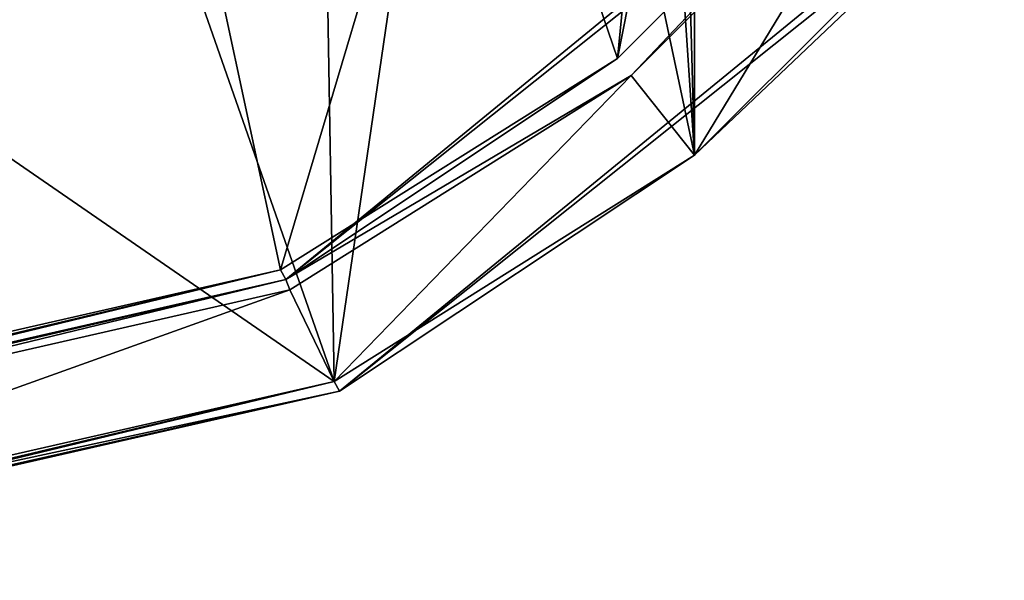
# Model space of a CAD drawing. Header units: millimetres. Extents: x -155 to 35, y -48 to 35.
# Tile 241 of 256: x 9 to 27, y -35 to -25. Entities that reach past the tile are written whole.
import ezdxf

# ---------------------------------------------------------------- set-up
doc = ezdxf.new("R2010")
doc.units = ezdxf.units.MM
doc.header["$LTSCALE"] = 65.185185
for name, color, linetype in [('1', 7, 'CONTINUOUS'), ('13', 7, 'CONTINUOUS'), ('15', 7, 'CONTINUOUS'), ('17', 7, 'CONTINUOUS'), ('2', 7, 'CONTINUOUS'), ('32', 7, 'CONTINUOUS'), ('34', 7, 'CONTINUOUS'), ('35', 7, 'CONTINUOUS'), ('37', 7, 'CONTINUOUS')]:
    doc.layers.add(name, color=color, linetype=linetype)

msp = doc.modelspace()

# ---------------------------------------------------------------- linework, layer by layer
at = {"layer": '1', "linetype": 'CONTINUOUS'}
for points in [[(21.534, -27.018), (21.534, 27.018), (20.8, 0), (21.534, -27.018)], [(27.008, -21.547), (21.534, 27.018), (21.534, -27.018), (27.008, -21.547)], [(20.091, -5.386), (21.534, -27.018), (20.8, 0), (20.091, -5.386)], [(18.011, -10.404), (21.534, -27.018), (20.091, -5.386), (18.011, -10.404)], [(14.703, -14.713), (14.98, -31.134), (18.011, -10.404), (14.703, -14.713)], [(14.98, -31.134), (21.534, -27.018), (18.011, -10.404), (14.98, -31.134)], [(10.392, -18.018), (14.98, -31.134), (14.703, -14.713), (10.392, -18.018)], [(0, -20.8), (14.98, -31.134), (10.392, -18.018), (0, -20.8)], [(0, -34.55), (14.98, -31.134), (0, -20.8), (0, -34.55)]]:
    msp.add_3dface(points, dxfattribs=at)
at = {"layer": '13', "linetype": 'CONTINUOUS'}
for points in [[(15.077, -31.309, -6.8), (27.169, -21.666, -6.8), (15.077, -31.309, -0.2), (15.077, -31.309, -6.8)], [(15.077, -31.309, -0.2), (27.169, -21.666, -6.8), (27.169, -21.666, -0.2), (15.077, -31.309, -0.2)], [(0, -34.75, -6.8), (15.077, -31.309, -6.8), (0, -34.75, -0.2), (0, -34.75, -6.8)], [(0, -34.75, -0.2), (15.077, -31.309, -6.8), (15.077, -31.309, -0.2), (0, -34.75, -0.2)]]:
    msp.add_3dface(points, dxfattribs=at)
at = {"layer": '15', "linetype": 'CONTINUOUS'}
for points in [[(25.562, -20.393, -7), (21.534, -27.018, -7), (20.381, -25.571, -7), (25.562, -20.393, -7)], [(27.008, -21.547, -7), (21.534, -27.018, -7), (25.562, -20.393, -7), (27.008, -21.547, -7)], [(20.381, -25.571, -7), (14.98, -31.134, -7), (14.178, -29.467, -7), (20.381, -25.571, -7)], [(21.534, -27.018, -7), (14.98, -31.134, -7), (20.381, -25.571, -7), (21.534, -27.018, -7)], [(14.98, -31.134, -7), (0, -34.55, -7), (14.178, -29.467, -7), (14.98, -31.134, -7)], [(14.178, -29.467, -7), (0, -34.55, -7), (0, -32.7, -7), (14.178, -29.467, -7)]]:
    msp.add_3dface(points, dxfattribs=at)
at = {"layer": '17', "linetype": 'CONTINUOUS'}
for points in [[(25.41, -20.263, -6.8), (14.101, -29.281, -6.8), (25.41, -20.263, -2.2), (25.41, -20.263, -6.8)], [(25.41, -20.263, -2.2), (14.101, -29.281, -6.8), (14.101, -29.281, -2.2), (25.41, -20.263, -2.2)], [(0, -32.5, -6.8), (0, -32.5, -2.2), (14.101, -29.281, -2.2), (0, -32.5, -6.8)], [(14.101, -29.281, -6.8), (0, -32.5, -6.8), (14.101, -29.281, -2.2), (14.101, -29.281, -6.8)]]:
    msp.add_3dface(points, dxfattribs=at)
at = {"layer": '2', "linetype": 'CONTINUOUS'}
for points in [[(25.249, -20.144, -2), (20.132, -25.259, -2), (23.862, -6.38, -2), (25.249, -20.144, -2)], [(23.862, -6.38, -2), (20.132, -25.259, -2), (21.396, -12.34, -2), (23.862, -6.38, -2)], [(21.396, -12.34, -2), (20.132, -25.259, -2), (17.471, -17.46, -2), (21.396, -12.34, -2)], [(17.471, -17.46, -2), (14.004, -29.106, -2), (12.354, -21.388, -2), (17.471, -17.46, -2)], [(20.132, -25.259, -2), (14.004, -29.106, -2), (17.471, -17.46, -2), (20.132, -25.259, -2)], [(14.004, -29.106, -2), (0, -32.3, -2), (12.354, -21.388, -2), (14.004, -29.106, -2)], [(12.354, -21.388, -2), (0, -32.3, -2), (6.395, -23.858, -2), (12.354, -21.388, -2)]]:
    msp.add_3dface(points, dxfattribs=at)
at = {"layer": '32', "linetype": 'CONTINUOUS'}
for points in [[(27.008, -21.547), (21.534, -27.018), (27.169, -21.666, -0.2), (27.008, -21.547)], [(21.534, -27.018), (15.077, -31.309, -0.2), (27.169, -21.666, -0.2), (21.534, -27.018)], [(21.534, -27.018), (14.98, -31.134), (15.077, -31.309, -0.2), (21.534, -27.018)], [(14.98, -31.134), (0, -34.55), (15.077, -31.309, -0.2), (14.98, -31.134)], [(15.077, -31.309, -0.2), (0, -34.55), (0, -34.691, -0.059), (15.077, -31.309, -0.2)], [(0, -34.75, -0.2), (15.077, -31.309, -0.2), (0, -34.691, -0.059), (0, -34.75, -0.2)]]:
    msp.add_3dface(points, dxfattribs=at)
at = {"layer": '34', "linetype": 'CONTINUOUS'}
for points in [[(27.169, -21.666, -6.8), (15.077, -31.309, -6.8), (27.008, -21.547, -7), (27.169, -21.666, -6.8)], [(15.077, -31.309, -6.8), (21.534, -27.018, -7), (27.008, -21.547, -7), (15.077, -31.309, -6.8)], [(15.077, -31.309, -6.8), (14.98, -31.134, -7), (21.534, -27.018, -7), (15.077, -31.309, -6.8)], [(15.077, -31.309, -6.8), (0, -34.75, -6.8), (14.98, -31.134, -7), (15.077, -31.309, -6.8)], [(14.98, -31.134, -7), (0, -34.75, -6.8), (0, -34.691, -6.941), (14.98, -31.134, -7)], [(0, -34.55, -7), (14.98, -31.134, -7), (0, -34.691, -6.941), (0, -34.55, -7)]]:
    msp.add_3dface(points, dxfattribs=at)
at = {"layer": '35', "linetype": 'CONTINUOUS'}
for points in [[(20.381, -25.571, -7), (14.101, -29.281, -6.8), (25.41, -20.263, -6.8), (20.381, -25.571, -7)], [(25.562, -20.393, -7), (20.381, -25.571, -7), (25.41, -20.263, -6.8), (25.562, -20.393, -7)], [(20.381, -25.571, -7), (14.178, -29.467, -7), (14.101, -29.281, -6.8), (20.381, -25.571, -7)], [(14.178, -29.467, -7), (0, -32.7, -7), (14.101, -29.281, -6.8), (14.178, -29.467, -7)], [(14.101, -29.281, -6.8), (0, -32.7, -7), (0, -32.559, -6.941), (14.101, -29.281, -6.8)], [(0, -32.5, -6.8), (14.101, -29.281, -6.8), (0, -32.559, -6.941), (0, -32.5, -6.8)]]:
    msp.add_3dface(points, dxfattribs=at)
at = {"layer": '37', "linetype": 'CONTINUOUS'}
for points in [[(20.132, -25.259, -2), (25.249, -20.144, -2), (14.101, -29.281, -2.2), (20.132, -25.259, -2)], [(25.249, -20.144, -2), (25.41, -20.263, -2.2), (14.101, -29.281, -2.2), (25.249, -20.144, -2)], [(14.004, -29.106, -2), (20.132, -25.259, -2), (14.101, -29.281, -2.2), (14.004, -29.106, -2)], [(0, -32.3, -2), (14.004, -29.106, -2), (0, -32.441, -2.059), (0, -32.3, -2)], [(0, -32.5, -2.2), (14.004, -29.106, -2), (14.101, -29.281, -2.2), (0, -32.5, -2.2)], [(14.004, -29.106, -2), (0, -32.5, -2.2), (0, -32.441, -2.059), (14.004, -29.106, -2)]]:
    msp.add_3dface(points, dxfattribs=at)

doc.saveas('drawing.dxf')
